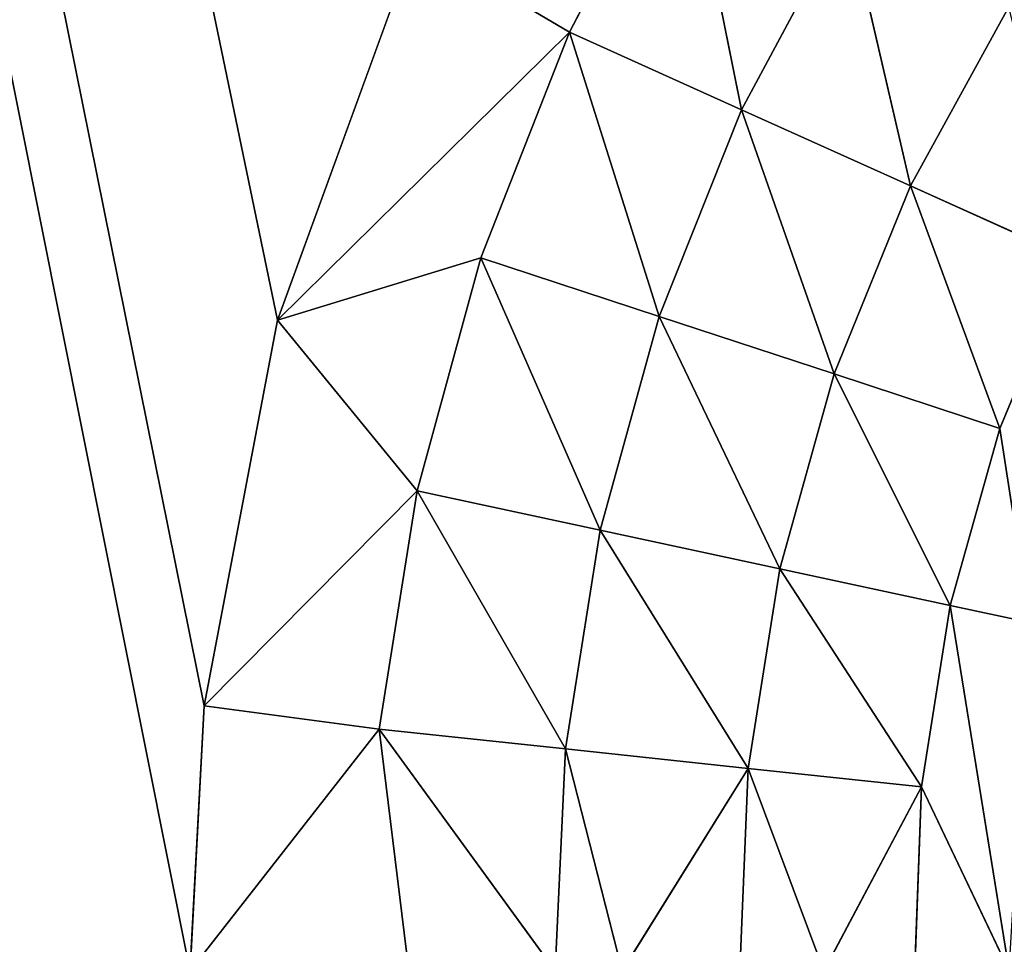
# Model space of a CAD drawing. Extents: x 0 to 500, y 0 to 420.
# Tile 72 of 256: x 26.19 to 29.82, y 315.01 to 318.42. Entities that reach past the tile are written whole.
import ezdxf

# ---------------------------------------------------------------- set-up
doc = ezdxf.new("R2010")
doc.units = 0
doc.header["$LTSCALE"] = 25.4
doc.layers.get('0').update_dxf_attribs({"linetype": 'CONTINUOUS'})

# ---------------------------------------------------------------- blocks, each defined once
blk = doc.blocks.new('5902539864175_-_S_STL')
at = {"color": 0}
for p, q in [((26.8672, 103, 104.1106), (5.8292, 103)), ((5.8292, 103), (27.1371, 103, 102.6903)), ((5.8292, 103), (27.1371, 103, 102.6903)), ((26.8147, 103, 105.0868), (5.8292, 103)), ((26.8147, 103, 105.0868), (5.8292, 103)), ((26.8672, 103, 104.1106), (5.8292, 103)), ((27.5113, 102.9577, 104.1967), (26.8147, 103, 105.0868)), ((27.5113, 102.9577, 104.1967), (26.8147, 103, 105.0868)), ((26.8147, 103, 105.0868), (26.8672, 103, 104.1106)), ((26.8147, 103, 105.0868), (26.8672, 103, 104.1106)), ((27.5113, 102.9577, 104.1967), (26.8672, 103, 104.1106)), ((27.5113, 102.9577, 104.1967), (26.8672, 103, 104.1106)), ((27.6517, 102.9577, 103.3183), (26.8672, 103, 104.1106)), ((27.6517, 102.9577, 103.3183), (26.8672, 103, 104.1106)), ((26.8672, 103, 104.1106), (27.1371, 103, 102.6903)), ((26.8672, 103, 104.1106), (27.1371, 103, 102.6903)), ((27.6517, 102.9577, 103.3183), (27.1371, 103, 102.6903)), ((27.8861, 102.9575, 102.4597), (27.1371, 103, 102.6903)), ((27.6517, 102.9577, 103.3183), (27.1371, 103, 102.6903)), ((27.8861, 102.9575, 102.4597), (27.1371, 103, 102.6903)), ((28.2127, 102.957, 101.6291), (27.1371, 103, 102.6903)), ((28.2127, 102.957, 101.6291), (27.1371, 103, 102.6903)), ((27.1371, 103, 102.6903), (27.6463, 103, 101.2939)), ((27.1371, 103, 102.6903), (27.6463, 103, 101.2939)), ((28.2127, 102.957, 101.6291), (27.6463, 103, 101.2939)), ((28.2127, 102.957, 101.6291), (27.6463, 103, 101.2939)), ((27.6214, 102.9345, 105.0868), (27.5113, 102.9577, 104.1967)), ((27.5113, 102.9577, 104.1967), (27.6517, 102.9577, 103.3183)), ((28.1605, 102.8155, 105.0868), (27.5113, 102.9577, 104.1967)), ((27.6214, 102.9345, 105.0868), (27.5113, 102.9577, 104.1967)), ((28.1605, 102.8155, 105.0868), (27.5113, 102.9577, 104.1967)), ((28.1981, 102.8171, 104.2696), (27.5113, 102.9577, 104.1967)), ((28.1981, 102.8171, 104.2696), (27.5113, 102.9577, 104.1967)), ((27.5113, 102.9577, 104.1967), (27.6517, 102.9577, 103.3183)), ((27.6517, 102.9577, 103.3183), (27.8861, 102.9575, 102.4597)), ((28.1981, 102.8171, 104.2696), (27.6517, 102.9577, 103.3183)), ((28.3263, 102.8175, 103.4634), (27.6517, 102.9577, 103.3183)), ((27.6517, 102.9577, 103.3183), (27.8861, 102.9575, 102.4597)), ((28.1981, 102.8171, 104.2696), (27.6517, 102.9577, 103.3183)), ((28.3263, 102.8175, 103.4634), (27.6517, 102.9577, 103.3183)), ((27.8861, 102.9575, 102.4597), (28.2127, 102.957, 101.6291)), ((28.3263, 102.8175, 103.4634), (27.8861, 102.9575, 102.4597)), ((28.5433, 102.8165, 102.6759), (27.8861, 102.9575, 102.4597)), ((27.8861, 102.9575, 102.4597), (28.2127, 102.957, 101.6291)), ((28.3263, 102.8175, 103.4634), (27.8861, 102.9575, 102.4597)), ((28.5433, 102.8165, 102.6759), (27.8861, 102.9575, 102.4597)), ((28.2127, 102.957, 101.6291), (28.6293, 102.9562, 100.8348)), ((28.5433, 102.8165, 102.6759), (28.2127, 102.957, 101.6291)), ((28.5433, 102.8165, 102.6759), (28.2127, 102.957, 101.6291)), ((28.8475, 102.8141, 101.915), (28.2127, 102.957, 101.6291)), ((28.8475, 102.8141, 101.915), (28.2127, 102.957, 101.6291)), ((28.2127, 102.957, 101.6291), (28.6293, 102.9562, 100.8348)), ((28.8475, 102.8141, 101.915), (28.6293, 102.9562, 100.8348)), ((28.8475, 102.8141, 101.915), (28.6293, 102.9562, 100.8348)), ((28.1605, 102.8155, 105.0868), (28.1981, 102.8171, 104.2696)), ((28.1605, 102.8155, 105.0868), (28.1981, 102.8171, 104.2696)), ((28.1981, 102.8171, 104.2696), (28.3263, 102.8175, 103.4634)), ((28.1981, 102.8171, 104.2696), (28.3263, 102.8175, 103.4634)), ((28.1981, 102.8171, 104.2696), (28.8719, 102.5749, 104.3412)), ((28.1981, 102.8171, 104.2696), (28.4071, 102.7396, 105.0868)), ((28.1981, 102.8171, 104.2696), (28.4071, 102.7396, 105.0868)), ((28.1981, 102.8171, 104.2696), (28.8719, 102.5749, 104.3412)), ((28.3263, 102.8175, 103.4634), (28.5433, 102.8165, 102.6759)), ((28.3263, 102.8175, 103.4634), (28.9882, 102.5757, 103.6058)), ((28.3263, 102.8175, 103.4634), (28.9882, 102.5757, 103.6058)), ((28.3263, 102.8175, 103.4634), (28.8719, 102.5749, 104.3412)), ((28.3263, 102.8175, 103.4634), (28.5433, 102.8165, 102.6759)), ((28.3263, 102.8175, 103.4634), (28.8719, 102.5749, 104.3412)), ((28.5433, 102.8165, 102.6759), (28.8475, 102.8141, 101.915)), ((28.5433, 102.8165, 102.6759), (28.8475, 102.8141, 101.915)), ((28.5433, 102.8165, 102.6759), (29.1881, 102.5733, 102.888)), ((28.5433, 102.8165, 102.6759), (29.1881, 102.5733, 102.888)), ((28.5433, 102.8165, 102.6759), (28.9882, 102.5757, 103.6058)), ((28.5433, 102.8165, 102.6759), (28.9882, 102.5757, 103.6058)), ((28.8475, 102.8141, 101.915), (29.2366, 102.8105, 101.1888)), ((28.8475, 102.8141, 101.915), (29.2366, 102.8105, 101.1888)), ((28.8475, 102.8141, 101.915), (29.4701, 102.5678, 102.1955)), ((28.8475, 102.8141, 101.915), (29.4701, 102.5678, 102.1955)), ((28.8475, 102.8141, 101.915), (29.1881, 102.5733, 102.888)), ((28.8475, 102.8141, 101.915), (29.1881, 102.5733, 102.888)), ((29.2366, 102.8105, 101.1888), (29.4701, 102.5678, 102.1955)), ((29.2366, 102.8105, 101.1888), (29.4701, 102.5678, 102.1955)), ((28.8719, 102.5749, 104.3412), (28.4071, 102.7396, 105.0868)), ((28.8719, 102.5749, 104.3412), (28.4071, 102.7396, 105.0868)), ((28.8411, 102.571, 105.0868), (28.8719, 102.5749, 104.3412)), ((28.8411, 102.571, 105.0868), (28.8719, 102.5749, 104.3412)), ((28.9882, 102.5757, 103.6058), (28.8719, 102.5749, 104.3412)), ((28.9882, 102.5757, 103.6058), (28.8719, 102.5749, 104.3412)), ((29.151, 102.4206, 105.0868), (28.8719, 102.5749, 104.3412)), ((29.151, 102.4206, 105.0868), (28.8719, 102.5749, 104.3412)), ((29.5108, 102.2338, 104.409), (28.8719, 102.5749, 104.3412)), ((29.5108, 102.2338, 104.409), (28.8719, 102.5749, 104.3412)), ((29.5108, 102.2338, 104.409), (28.9882, 102.5757, 103.6058)), ((29.6158, 102.2352, 103.7407), (28.9882, 102.5757, 103.6058)), ((29.1881, 102.5733, 102.888), (28.9882, 102.5757, 103.6058)), ((29.1881, 102.5733, 102.888), (28.9882, 102.5757, 103.6058)), ((29.5108, 102.2338, 104.409), (28.9882, 102.5757, 103.6058)), ((29.6158, 102.2352, 103.7407), (28.9882, 102.5757, 103.6058)), ((29.6158, 102.2352, 103.7407), (29.1881, 102.5733, 102.888)), ((29.6158, 102.2352, 103.7407), (29.1881, 102.5733, 102.888)), ((29.7994, 102.2309, 103.0891), (29.1881, 102.5733, 102.888)), ((29.7994, 102.2309, 103.0891), (29.1881, 102.5733, 102.888)), ((29.4701, 102.5678, 102.1955), (29.1881, 102.5733, 102.888)), ((29.4701, 102.5678, 102.1955), (29.1881, 102.5733, 102.888)), ((29.7994, 102.2309, 103.0891), (29.4701, 102.5678, 102.1955)), ((29.7994, 102.2309, 103.0891), (29.4701, 102.5678, 102.1955)), ((30.0599, 102.2209, 102.4612), (29.4701, 102.5678, 102.1955)), ((30.0599, 102.2209, 102.4612), (29.4701, 102.5678, 102.1955)), ((29.8321, 102.5591, 101.536), (29.4701, 102.5678, 102.1955)), ((29.8321, 102.5591, 101.536), (29.4701, 102.5678, 102.1955)), ((29.5108, 102.2338, 104.409), (29.151, 102.4206, 105.0868)), ((29.5108, 102.2338, 104.409), (29.151, 102.4206, 105.0868)), ((29.486, 102.2266, 105.0868), (29.5108, 102.2338, 104.409)), ((29.486, 102.2266, 105.0868), (29.5108, 102.2338, 104.409)), ((29.6158, 102.2352, 103.7407), (29.5108, 102.2338, 104.409)), ((29.6158, 102.2352, 103.7407), (29.5108, 102.2338, 104.409)), ((29.8337, 101.9857, 105.0868), (29.5108, 102.2338, 104.409)), ((29.8337, 101.9857, 105.0868), (29.5108, 102.2338, 104.409)), ((29.7994, 102.2309, 103.0891), (29.6158, 102.2352, 103.7407)), ((29.6158, 102.2352, 103.7407), (29.9103, 102.0305, 103.8041)), ((29.8337, 101.9857, 105.0868), (29.6158, 102.2352, 103.7407)), ((29.8337, 101.9857, 105.0868), (29.6158, 102.2352, 103.7407)), ((29.6158, 102.2352, 103.7407), (29.9103, 102.0305, 103.8041)), ((29.7994, 102.2309, 103.0891), (29.6158, 102.2352, 103.7407)), ((29.9103, 102.0305, 103.8041), (29.7994, 102.2309, 103.0891)), ((29.9103, 102.0305, 103.8041), (29.7994, 102.2309, 103.0891)), ((30.0599, 102.2209, 102.4612), (29.7994, 102.2309, 103.0891)), ((30.0599, 102.2209, 102.4612), (29.7994, 102.2309, 103.0891))]:
    blk.add_line(p, q, dxfattribs=at)
mesh = blk.add_polyface(dxfattribs=at)
corners = [(26.8672, 103, 104.1106), (27.1371, 103, 102.6903), (5.8292, 103)]
mesh.append_faces([[corners[k] for k in face] for face in [(0, 1, 2)]], dxfattribs={"color": 0})
mesh = blk.add_polyface(dxfattribs=at)
corners = [(27.1371, 103, 102.6903), (27.6463, 103, 101.2939), (5.8292, 103)]
mesh.append_faces([[corners[k] for k in face] for face in [(0, 1, 2)]], dxfattribs={"color": 0})
mesh = blk.add_polyface(dxfattribs=at)
corners = [(5.8292, 103, 414.1707), (26.8147, 103, 105.0868), (5.8292, 103)]
mesh.append_faces([[corners[k] for k in face] for face in [(0, 1, 2)]], dxfattribs={"color": 0})
mesh = blk.add_polyface(dxfattribs=at)
corners = [(26.8147, 103, 105.0868), (26.8672, 103, 104.1106), (5.8292, 103)]
mesh.append_faces([[corners[k] for k in face] for face in [(0, 1, 2)]], dxfattribs={"color": 0})
mesh = blk.add_polyface(dxfattribs=at)
corners = [(27.6214, 102.9345, 105.0868), (27.5113, 102.9577, 104.1967), (26.8147, 103, 105.0868)]
mesh.append_faces([[corners[k] for k in face] for face in [(0, 1, 2)]], dxfattribs={"color": 0})
mesh = blk.add_polyface(dxfattribs=at)
corners = [(26.8147, 103, 105.0868), (27.5113, 102.9577, 104.1967), (26.8672, 103, 104.1106)]
mesh.append_faces([[corners[k] for k in face] for face in [(0, 1, 2)]], dxfattribs={"color": 0})
mesh = blk.add_polyface(dxfattribs=at)
corners = [(27.5113, 102.9577, 104.1967), (27.6517, 102.9577, 103.3183), (26.8672, 103, 104.1106)]
mesh.append_faces([[corners[k] for k in face] for face in [(0, 1, 2)]], dxfattribs={"color": 0})
mesh = blk.add_polyface(dxfattribs=at)
corners = [(26.8672, 103, 104.1106), (27.6517, 102.9577, 103.3183), (27.1371, 103, 102.6903)]
mesh.append_faces([[corners[k] for k in face] for face in [(0, 1, 2)]], dxfattribs={"color": 0})
mesh = blk.add_polyface(dxfattribs=at)
corners = [(27.6517, 102.9577, 103.3183), (27.8861, 102.9575, 102.4597), (27.1371, 103, 102.6903)]
mesh.append_faces([[corners[k] for k in face] for face in [(0, 1, 2)]], dxfattribs={"color": 0})
mesh = blk.add_polyface(dxfattribs=at)
corners = [(27.1371, 103, 102.6903), (27.8861, 102.9575, 102.4597), (28.2127, 102.957, 101.6291)]
mesh.append_faces([[corners[k] for k in face] for face in [(0, 1, 2)]], dxfattribs={"color": 0})
mesh = blk.add_polyface(dxfattribs=at)
corners = [(27.1371, 103, 102.6903), (28.2127, 102.957, 101.6291), (27.6463, 103, 101.2939)]
mesh.append_faces([[corners[k] for k in face] for face in [(0, 1, 2)]], dxfattribs={"color": 0})
mesh = blk.add_polyface(dxfattribs=at)
corners = [(28.2127, 102.957, 101.6291), (28.6293, 102.9562, 100.8348), (27.6463, 103, 101.2939)]
mesh.append_faces([[corners[k] for k in face] for face in [(0, 1, 2)]], dxfattribs={"color": 0})
mesh = blk.add_polyface(dxfattribs=at)
corners = [(28.1605, 102.8155, 105.0868), (27.5113, 102.9577, 104.1967), (27.6214, 102.9345, 105.0868)]
mesh.append_faces([[corners[k] for k in face] for face in [(0, 1, 2)]], dxfattribs={"color": 0})
mesh = blk.add_polyface(dxfattribs=at)
corners = [(28.1605, 102.8155, 105.0868), (28.1981, 102.8171, 104.2696), (27.5113, 102.9577, 104.1967)]
mesh.append_faces([[corners[k] for k in face] for face in [(0, 1, 2)]], dxfattribs={"color": 0})
mesh = blk.add_polyface(dxfattribs=at)
corners = [(28.1981, 102.8171, 104.2696), (27.6517, 102.9577, 103.3183), (27.5113, 102.9577, 104.1967)]
mesh.append_faces([[corners[k] for k in face] for face in [(0, 1, 2)]], dxfattribs={"color": 0})
mesh = blk.add_polyface(dxfattribs=at)
corners = [(28.3263, 102.8175, 103.4634), (27.8861, 102.9575, 102.4597), (27.6517, 102.9577, 103.3183)]
mesh.append_faces([[corners[k] for k in face] for face in [(0, 1, 2)]], dxfattribs={"color": 0})
mesh = blk.add_polyface(dxfattribs=at)
corners = [(28.1981, 102.8171, 104.2696), (28.3263, 102.8175, 103.4634), (27.6517, 102.9577, 103.3183)]
mesh.append_faces([[corners[k] for k in face] for face in [(0, 1, 2)]], dxfattribs={"color": 0})
mesh = blk.add_polyface(dxfattribs=at)
corners = [(28.5433, 102.8165, 102.6759), (28.2127, 102.957, 101.6291), (27.8861, 102.9575, 102.4597)]
mesh.append_faces([[corners[k] for k in face] for face in [(0, 1, 2)]], dxfattribs={"color": 0})
mesh = blk.add_polyface(dxfattribs=at)
corners = [(28.3263, 102.8175, 103.4634), (28.5433, 102.8165, 102.6759), (27.8861, 102.9575, 102.4597)]
mesh.append_faces([[corners[k] for k in face] for face in [(0, 1, 2)]], dxfattribs={"color": 0})
mesh = blk.add_polyface(dxfattribs=at)
corners = [(28.5433, 102.8165, 102.6759), (28.8475, 102.8141, 101.915), (28.2127, 102.957, 101.6291)]
mesh.append_faces([[corners[k] for k in face] for face in [(0, 1, 2)]], dxfattribs={"color": 0})
mesh = blk.add_polyface(dxfattribs=at)
corners = [(28.8475, 102.8141, 101.915), (28.6293, 102.9562, 100.8348), (28.2127, 102.957, 101.6291)]
mesh.append_faces([[corners[k] for k in face] for face in [(0, 1, 2)]], dxfattribs={"color": 0})
mesh = blk.add_polyface(dxfattribs=at)
corners = [(28.8475, 102.8141, 101.915), (29.2366, 102.8105, 101.1888), (28.6293, 102.9562, 100.8348)]
mesh.append_faces([[corners[k] for k in face] for face in [(0, 1, 2)]], dxfattribs={"color": 0})
mesh = blk.add_polyface(dxfattribs=at)
corners = [(28.4071, 102.7396, 105.0868), (28.1981, 102.8171, 104.2696), (28.1605, 102.8155, 105.0868)]
mesh.append_faces([[corners[k] for k in face] for face in [(0, 1, 2)]], dxfattribs={"color": 0})
mesh = blk.add_polyface(dxfattribs=at)
corners = [(28.8719, 102.5749, 104.3412), (28.3263, 102.8175, 103.4634), (28.1981, 102.8171, 104.2696)]
mesh.append_faces([[corners[k] for k in face] for face in [(0, 1, 2)]], dxfattribs={"color": 0})
mesh = blk.add_polyface(dxfattribs=at)
corners = [(28.4071, 102.7396, 105.0868), (28.8719, 102.5749, 104.3412), (28.1981, 102.8171, 104.2696)]
mesh.append_faces([[corners[k] for k in face] for face in [(0, 1, 2)]], dxfattribs={"color": 0})
mesh = blk.add_polyface(dxfattribs=at)
corners = [(28.9882, 102.5757, 103.6058), (28.5433, 102.8165, 102.6759), (28.3263, 102.8175, 103.4634)]
mesh.append_faces([[corners[k] for k in face] for face in [(0, 1, 2)]], dxfattribs={"color": 0})
mesh = blk.add_polyface(dxfattribs=at)
corners = [(28.8719, 102.5749, 104.3412), (28.9882, 102.5757, 103.6058), (28.3263, 102.8175, 103.4634)]
mesh.append_faces([[corners[k] for k in face] for face in [(0, 1, 2)]], dxfattribs={"color": 0})
mesh = blk.add_polyface(dxfattribs=at)
corners = [(29.1881, 102.5733, 102.888), (28.8475, 102.8141, 101.915), (28.5433, 102.8165, 102.6759)]
mesh.append_faces([[corners[k] for k in face] for face in [(0, 1, 2)]], dxfattribs={"color": 0})
mesh = blk.add_polyface(dxfattribs=at)
corners = [(28.9882, 102.5757, 103.6058), (29.1881, 102.5733, 102.888), (28.5433, 102.8165, 102.6759)]
mesh.append_faces([[corners[k] for k in face] for face in [(0, 1, 2)]], dxfattribs={"color": 0})
mesh = blk.add_polyface(dxfattribs=at)
corners = [(29.4701, 102.5678, 102.1955), (29.2366, 102.8105, 101.1888), (28.8475, 102.8141, 101.915)]
mesh.append_faces([[corners[k] for k in face] for face in [(0, 1, 2)]], dxfattribs={"color": 0})
mesh = blk.add_polyface(dxfattribs=at)
corners = [(29.1881, 102.5733, 102.888), (29.4701, 102.5678, 102.1955), (28.8475, 102.8141, 101.915)]
mesh.append_faces([[corners[k] for k in face] for face in [(0, 1, 2)]], dxfattribs={"color": 0})
mesh = blk.add_polyface(dxfattribs=at)
corners = [(29.4701, 102.5678, 102.1955), (29.8321, 102.5591, 101.536), (29.2366, 102.8105, 101.1888)]
mesh.append_faces([[corners[k] for k in face] for face in [(0, 1, 2)]], dxfattribs={"color": 0})
mesh = blk.add_polyface(dxfattribs=at)
corners = [(28.8411, 102.571, 105.0868), (28.8719, 102.5749, 104.3412), (28.4071, 102.7396, 105.0868)]
mesh.append_faces([[corners[k] for k in face] for face in [(0, 1, 2)]], dxfattribs={"color": 0})
mesh = blk.add_polyface(dxfattribs=at)
corners = [(29.151, 102.4206, 105.0868), (28.8719, 102.5749, 104.3412), (28.8411, 102.571, 105.0868)]
mesh.append_faces([[corners[k] for k in face] for face in [(0, 1, 2)]], dxfattribs={"color": 0})
mesh = blk.add_polyface(dxfattribs=at)
corners = [(29.5108, 102.2338, 104.409), (28.9882, 102.5757, 103.6058), (28.8719, 102.5749, 104.3412)]
mesh.append_faces([[corners[k] for k in face] for face in [(0, 1, 2)]], dxfattribs={"color": 0})
mesh = blk.add_polyface(dxfattribs=at)
corners = [(29.151, 102.4206, 105.0868), (29.5108, 102.2338, 104.409), (28.8719, 102.5749, 104.3412)]
mesh.append_faces([[corners[k] for k in face] for face in [(0, 1, 2)]], dxfattribs={"color": 0})
mesh = blk.add_polyface(dxfattribs=at)
corners = [(29.6158, 102.2352, 103.7407), (29.1881, 102.5733, 102.888), (28.9882, 102.5757, 103.6058)]
mesh.append_faces([[corners[k] for k in face] for face in [(0, 1, 2)]], dxfattribs={"color": 0})
mesh = blk.add_polyface(dxfattribs=at)
corners = [(29.5108, 102.2338, 104.409), (29.6158, 102.2352, 103.7407), (28.9882, 102.5757, 103.6058)]
mesh.append_faces([[corners[k] for k in face] for face in [(0, 1, 2)]], dxfattribs={"color": 0})
mesh = blk.add_polyface(dxfattribs=at)
corners = [(29.6158, 102.2352, 103.7407), (29.7994, 102.2309, 103.0891), (29.1881, 102.5733, 102.888)]
mesh.append_faces([[corners[k] for k in face] for face in [(0, 1, 2)]], dxfattribs={"color": 0})
mesh = blk.add_polyface(dxfattribs=at)
corners = [(29.7994, 102.2309, 103.0891), (29.4701, 102.5678, 102.1955), (29.1881, 102.5733, 102.888)]
mesh.append_faces([[corners[k] for k in face] for face in [(0, 1, 2)]], dxfattribs={"color": 0})
mesh = blk.add_polyface(dxfattribs=at)
corners = [(29.7994, 102.2309, 103.0891), (30.0599, 102.2209, 102.4612), (29.4701, 102.5678, 102.1955)]
mesh.append_faces([[corners[k] for k in face] for face in [(0, 1, 2)]], dxfattribs={"color": 0})
mesh = blk.add_polyface(dxfattribs=at)
corners = [(30.0599, 102.2209, 102.4612), (29.8321, 102.5591, 101.536), (29.4701, 102.5678, 102.1955)]
mesh.append_faces([[corners[k] for k in face] for face in [(0, 1, 2)]], dxfattribs={"color": 0})
mesh = blk.add_polyface(dxfattribs=at)
corners = [(29.486, 102.2266, 105.0868), (29.5108, 102.2338, 104.409), (29.151, 102.4206, 105.0868)]
mesh.append_faces([[corners[k] for k in face] for face in [(0, 1, 2)]], dxfattribs={"color": 0})
mesh = blk.add_polyface(dxfattribs=at)
corners = [(29.8337, 101.9857, 105.0868), (29.5108, 102.2338, 104.409), (29.486, 102.2266, 105.0868)]
mesh.append_faces([[corners[k] for k in face] for face in [(0, 1, 2)]], dxfattribs={"color": 0})
mesh = blk.add_polyface(dxfattribs=at)
corners = [(29.8337, 101.9857, 105.0868), (29.6158, 102.2352, 103.7407), (29.5108, 102.2338, 104.409)]
mesh.append_faces([[corners[k] for k in face] for face in [(0, 1, 2)]], dxfattribs={"color": 0})
mesh = blk.add_polyface(dxfattribs=at)
corners = [(29.9103, 102.0305, 103.8041), (29.7994, 102.2309, 103.0891), (29.6158, 102.2352, 103.7407)]
mesh.append_faces([[corners[k] for k in face] for face in [(0, 1, 2)]], dxfattribs={"color": 0})
mesh = blk.add_polyface(dxfattribs=at)
corners = [(29.8337, 101.9857, 105.0868), (29.9103, 102.0305, 103.8041), (29.6158, 102.2352, 103.7407)]
mesh.append_faces([[corners[k] for k in face] for face in [(0, 1, 2)]], dxfattribs={"color": 0})
mesh = blk.add_polyface(dxfattribs=at)
corners = [(29.9103, 102.0305, 103.8041), (30.0599, 102.2209, 102.4612), (29.7994, 102.2309, 103.0891)]
mesh.append_faces([[corners[k] for k in face] for face in [(0, 1, 2)]], dxfattribs={"color": 0})

msp = doc.modelspace()

# ---------------------------------------------------------------- block references
at = {"color": 254, "extrusion": (0, -1, -5.55112e-17)}
msp.add_blockref('5902539864175_-_S_STL', (0, 0, -420), dxfattribs=at)

doc.saveas('drawing.dxf')
